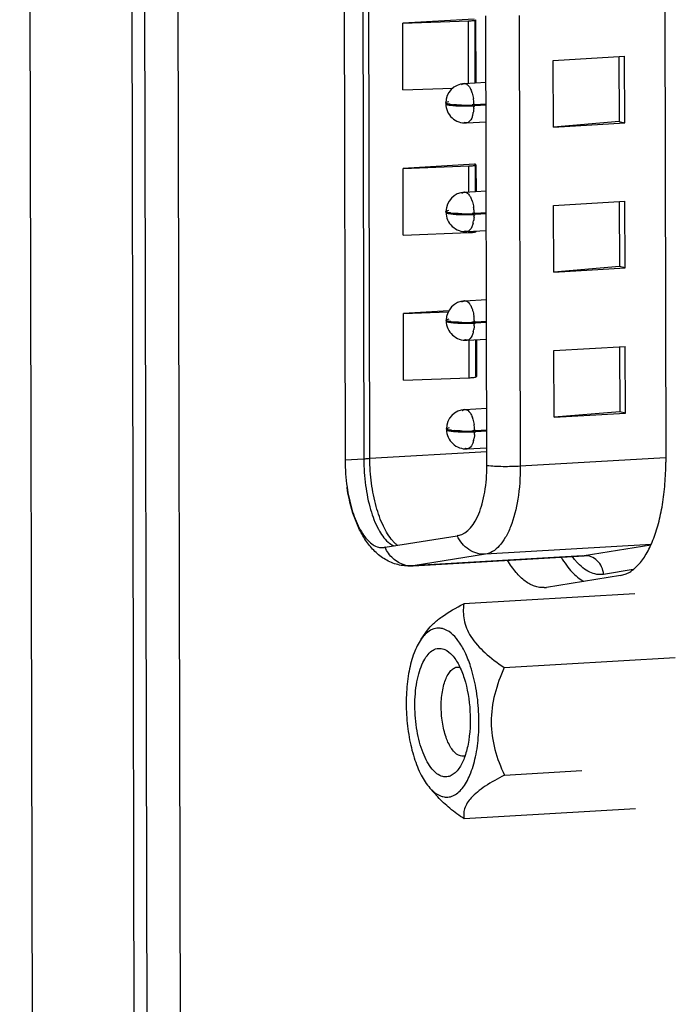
# Model space of a CAD drawing. Header units: millimetres. Extents: x 0 to 2731, y -3524 to -2222.
# Tile 62 of 221: x 1453 to 1470, y -3271 to -3246. Entities that reach past the tile are written whole.
import ezdxf

# ---------------------------------------------------------------- set-up
doc = ezdxf.new("R2010")
doc.units = ezdxf.units.MM
doc.header["$LTSCALE"] = 46.255
doc.layers.add('00_COMPONENTS', color=7, linetype='CONTINUOUS')

msp = doc.modelspace()

# ---------------------------------------------------------------- linework, layer by layer
at = {"layer": '00_COMPONENTS', "color": 7}
for p, q in [((1453.362, -3302.769), (1452.969, -3125.035)), ((1455.942, -3303.406), (1455.549, -3125.672)), ((1455.863, -3125.667), (1456.256, -3303.401)), ((1456.711, -3126.157), (1457.103, -3303.494)), ((1461.18, -3243.99), (1461.209, -3256.898)), ((1461.655, -3243.962), (1461.683, -3256.87)), ((1464.802, -3257.022), (1464.777, -3245.641)), ((1469.305, -3245.54), (1469.33, -3256.946)), ((1464.476, -3245.726), (1462.67, -3245.832)), ((1462.67, -3245.832), (1464.335, -3245.771)), ((1462.674, -3247.52), (1462.67, -3245.832)), ((1464.515, -3245.743), (1464.519, -3247.341)), ((1466.48, -3246.773), (1468.286, -3246.667)), ((1466.484, -3248.461), (1466.48, -3246.773)), ((1468.144, -3246.676), (1468.148, -3248.32)), ((1468.29, -3248.355), (1468.286, -3246.667)), ((1464.226, -3247.359), (1464.781, -3247.326)), ((1462.674, -3247.52), (1463.936, -3247.474)), ((1464.445, -3247.902), (1464.424, -3247.897)), ((1464.456, -3247.876), (1464.477, -3247.882)), ((1464.467, -3247.892), (1464.496, -3247.899)), ((1464.782, -3247.883), (1464.496, -3247.899)), ((1464.496, -3247.919), (1464.782, -3247.902)), ((1464.406, -3247.913), (1464.402, -3247.912)), ((1464.445, -3247.922), (1464.44, -3247.921)), ((1464.496, -3247.919), (1464.448, -3247.907)), ((1464.456, -3247.938), (1464.463, -3247.94)), ((1464.285, -3248.357), (1464.783, -3248.328)), ((1468.148, -3248.32), (1466.484, -3248.461)), ((1466.484, -3248.461), (1468.29, -3248.355)), ((1468.148, -3248.32), (1468.29, -3248.355)), ((1464.484, -3249.4), (1462.678, -3249.506)), ((1464.499, -3249.404), (1464.484, -3249.4)), ((1462.678, -3249.506), (1464.343, -3249.445)), ((1462.682, -3251.194), (1462.678, -3249.506)), ((1464.523, -3249.416), (1464.525, -3250.092)), ((1464.232, -3250.109), (1464.787, -3250.076)), ((1466.489, -3250.447), (1468.294, -3250.341)), ((1468.152, -3250.349), (1468.156, -3251.994)), ((1468.298, -3252.029), (1468.294, -3250.341)), ((1464.451, -3250.653), (1464.43, -3250.648)), ((1464.462, -3250.627), (1464.484, -3250.632)), ((1464.473, -3250.643), (1464.502, -3250.65)), ((1464.788, -3250.633), (1464.502, -3250.65)), ((1466.492, -3252.135), (1466.489, -3250.447)), ((1464.413, -3250.663), (1464.408, -3250.662)), ((1464.451, -3250.673), (1464.446, -3250.671)), ((1464.502, -3250.67), (1464.454, -3250.658)), ((1464.462, -3250.689), (1464.469, -3250.69)), ((1464.502, -3250.67), (1464.788, -3250.653)), ((1462.682, -3251.194), (1464.346, -3251.133)), ((1464.291, -3251.107), (1464.789, -3251.078)), ((1464.527, -3251.093), (1464.527, -3251.104)), ((1468.156, -3251.994), (1466.492, -3252.135)), ((1466.492, -3252.135), (1468.298, -3252.029)), ((1468.298, -3252.029), (1468.156, -3251.994)), ((1464.238, -3252.859), (1464.793, -3252.827)), ((1463.833, -3253.112), (1462.686, -3253.18)), ((1462.686, -3253.18), (1463.819, -3253.138)), ((1462.69, -3254.868), (1462.686, -3253.18)), ((1464.468, -3253.377), (1464.49, -3253.382)), ((1464.794, -3253.383), (1464.508, -3253.4)), ((1464.419, -3253.414), (1464.414, -3253.412)), ((1464.457, -3253.403), (1464.436, -3253.398)), ((1464.457, -3253.423), (1464.452, -3253.422)), ((1464.508, -3253.42), (1464.461, -3253.408)), ((1464.468, -3253.439), (1464.475, -3253.441)), ((1464.48, -3253.393), (1464.508, -3253.4)), ((1464.508, -3253.42), (1464.794, -3253.403)), ((1464.297, -3253.858), (1464.795, -3253.828)), ((1464.533, -3253.844), (1464.535, -3254.778)), ((1466.497, -3254.121), (1468.302, -3254.015)), ((1466.5, -3255.809), (1466.497, -3254.121)), ((1468.16, -3254.023), (1468.164, -3255.668)), ((1468.306, -3255.703), (1468.302, -3254.015)), ((1462.69, -3254.868), (1464.354, -3254.807)), ((1464.245, -3255.61), (1464.799, -3255.577)), ((1468.164, -3255.668), (1466.5, -3255.809)), ((1466.5, -3255.809), (1468.306, -3255.703)), ((1468.306, -3255.703), (1468.164, -3255.668)), ((1464.474, -3256.128), (1464.496, -3256.133)), ((1464.425, -3256.164), (1464.42, -3256.163)), ((1464.463, -3256.154), (1464.442, -3256.148)), ((1464.463, -3256.173), (1464.458, -3256.172)), ((1464.514, -3256.17), (1464.467, -3256.159)), ((1464.474, -3256.189), (1464.481, -3256.191)), ((1464.486, -3256.144), (1464.514, -3256.151)), ((1464.8, -3256.134), (1464.514, -3256.151)), ((1464.514, -3256.17), (1464.8, -3256.154)), ((1464.303, -3256.608), (1464.801, -3256.579)), ((1464.802, -3257.04), (1464.802, -3257.022)), ((1462.22, -3259.101), (1464.051, -3258.808)), ((1467.22, -3259.319), (1462.886, -3259.573)), ((1468.182, -3259.814), (1466.308, -3260.114)), ((1468.547, -3260.277), (1464.213, -3260.531)), ((1463.136, -3261.426), (1463.295, -3261.201)), ((1465.238, -3262.145), (1469.571, -3261.89)), ((1465.244, -3264.868), (1467.206, -3264.753)), ((1463.358, -3265.197), (1463.557, -3265.419)), ((1468.559, -3265.723), (1464.225, -3265.977))]:
    msp.add_line(p, q, dxfattribs=at)
at = {"layer": '00_COMPONENTS', "color": 4}
for p, q in [((1461.837, -3256.854), (1461.808, -3243.946)), ((1465.62, -3245.633), (1465.645, -3257.05)), ((1464.338, -3247.352), (1464.335, -3245.771)), ((1464.491, -3245.743), (1464.494, -3247.343)), ((1464.344, -3250.102), (1464.343, -3249.445)), ((1464.499, -3249.416), (1464.501, -3250.093)), ((1464.346, -3251.133), (1464.346, -3251.107)), ((1464.354, -3254.807), (1464.352, -3253.858)), ((1464.509, -3253.845), (1464.511, -3254.765)), ((1461.683, -3256.87), (1461.209, -3256.898)), ((1464.802, -3256.68), (1461.837, -3256.854)), ((1469.324, -3256.834), (1465.645, -3257.05)), ((1468.959, -3259.028), (1464.762, -3259.275)), ((1468.953, -3259.043), (1467.265, -3259.314)), ((1464.762, -3259.275), (1462.932, -3259.568)), ((1462.932, -3259.568), (1467.265, -3259.314)), ((1467.222, -3259.318), (1467.22, -3259.319)), ((1468.506, -3259.665), (1467.755, -3259.785))]:
    msp.add_line(p, q, dxfattribs=at)
at = {"layer": '00_COMPONENTS', "color": 7}
for centre, radius, start, end in [((1464.256, -3247.858), 0.5, 93.3608, 178.9723), ((1464.256, -3247.858), 0.5, 181.2789, 273.3609), ((1463.751, -3248.108), 0.22, 76.1029, 76.4198), ((1464.076, -3246.402), 1.499, 262.5652, 264.0575), ((1464.126, -3245.927), 1.976, 264.0383, 265.1268), ((1464.245, -3243.867), 4.04, 268.747, 269.2256), ((1464.247, -3243.765), 4.142, 270.5319, 271.1225), ((1464.252, -3243.99), 3.917, 271.1163, 272.1169), ((1464.265, -3244.358), 3.548, 272.1174, 272.8947), ((1464.191, -3245.139), 2.787, 265.635, 267.1839), ((1464.232, -3244.353), 3.574, 267.1487, 268.759), ((1464.244, -3243.893), 4.034, 268.7229, 269.2064), ((1464.246, -3243.75), 4.177, 269.2073, 270.2463), ((1464.246, -3243.722), 4.185, 269.2266, 270.5356), ((1464.248, -3243.883), 4.044, 270.2336, 272.4453), ((1464.27, -3244.471), 3.456, 272.4959, 272.8999), ((1464.469, -3247.916), 0.0245, 256.1971, 273.1049), ((1464.262, -3250.608), 0.5, 93.3608, 178.9723), ((1464.262, -3250.608), 0.5, 181.2789, 273.3609), ((1463.757, -3250.858), 0.22, 76.1029, 76.4198), ((1464.082, -3249.152), 1.499, 262.5652, 264.0575), ((1464.132, -3248.677), 1.976, 264.0383, 265.1268), ((1464.197, -3247.889), 2.787, 265.635, 267.1839), ((1464.238, -3247.104), 3.574, 267.1487, 268.759), ((1464.251, -3246.643), 4.034, 268.7229, 269.2064), ((1464.251, -3246.617), 4.04, 268.747, 269.2256), ((1464.252, -3246.5), 4.177, 269.2073, 270.2463), ((1464.252, -3246.473), 4.185, 269.2266, 270.5356), ((1464.254, -3246.633), 4.044, 270.2336, 272.4453), ((1464.253, -3246.516), 4.142, 270.5319, 271.1225), ((1464.258, -3246.74), 3.917, 271.1163, 272.1169), ((1464.272, -3247.109), 3.548, 272.1174, 272.8947), ((1464.276, -3247.221), 3.456, 272.4959, 272.8999), ((1464.475, -3250.666), 0.0245, 256.1971, 273.1049), ((1464.282, -3249.374), 1.76, 272.0802, 272.9654), ((1464.268, -3253.359), 0.5, 93.3608, 178.9723), ((1464.268, -3253.359), 0.5, 181.2789, 273.3609), ((1464.088, -3251.902), 1.499, 262.5652, 264.0575), ((1463.763, -3253.609), 0.22, 76.1029, 76.4198), ((1464.138, -3251.428), 1.976, 264.0383, 265.1268), ((1464.203, -3250.639), 2.787, 265.635, 267.1839), ((1464.244, -3249.854), 3.574, 267.1487, 268.759), ((1464.257, -3249.394), 4.034, 268.7229, 269.2064), ((1464.257, -3249.368), 4.04, 268.747, 269.2256), ((1464.259, -3249.25), 4.177, 269.2073, 270.2463), ((1464.259, -3249.223), 4.185, 269.2266, 270.5356), ((1464.26, -3249.383), 4.044, 270.2336, 272.4453), ((1464.259, -3249.266), 4.142, 270.5319, 271.1225), ((1464.264, -3249.491), 3.917, 271.1163, 272.1169), ((1464.278, -3249.859), 3.548, 272.1174, 272.8947), ((1464.282, -3249.972), 3.456, 272.4959, 272.8999), ((1464.481, -3253.417), 0.0245, 256.1971, 273.1049), ((1464.291, -3253.048), 1.76, 272.0802, 272.9654), ((1464.274, -3256.109), 0.5, 93.3608, 178.9723), ((1464.274, -3256.109), 0.5, 181.2789, 273.3609), ((1463.77, -3256.359), 0.22, 76.1029, 76.4198), ((1464.094, -3254.653), 1.499, 262.5652, 264.0575), ((1464.144, -3254.178), 1.976, 264.0383, 265.1268), ((1464.209, -3253.39), 2.787, 265.635, 267.1839), ((1464.25, -3252.604), 3.574, 267.1487, 268.759), ((1464.263, -3252.144), 4.034, 268.7229, 269.2064), ((1464.263, -3252.118), 4.04, 268.747, 269.2256), ((1464.265, -3252.001), 4.177, 269.2073, 270.2463), ((1464.265, -3251.974), 4.185, 269.2266, 270.5356), ((1464.266, -3252.134), 4.044, 270.2336, 272.4453), ((1464.265, -3252.016), 4.142, 270.5319, 271.1225), ((1464.27, -3252.241), 3.917, 271.1163, 272.1169), ((1464.284, -3252.61), 3.548, 272.1174, 272.8947), ((1464.288, -3252.722), 3.456, 272.4959, 272.8999), ((1464.487, -3256.167), 0.0245, 256.1971, 273.1049), ((1465.95, -3256.889), 4.741, 180.1022, 188.3147), ((1465.735, -3269.317), 10.644, 98.9828, 99.1047), ((1462.143, -3258.758), 0.351, 273.3695, 279.2281), ((1463.803, -3268.976), 10.001, 99.1032, 99.2229), ((1466.214, -3259.527), 0.595, 273.3684, 279.1077)]:
    msp.add_arc(centre, radius, start, end, dxfattribs=at)
at = {"layer": '00_COMPONENTS', "color": 4}
for centre, radius, start, end in [((1464.232, -3247.45), 0.0918, 93.3339, 96.3868), ((1463.738, -3247.807), 0.719, 19.8177, 21.1343), ((1463.316, -3247.913), 1.155, 2.787, 8.7347), ((1463.312, -3247.913), 1.159, 1.6091, 2.8183), ((1463.698, -3247.957), 0.769, 345.6519, 350.138), ((1463.388, -3247.915), 1.082, 355.933, 358.6388), ((1464.238, -3250.201), 0.0918, 93.3339, 96.3868), ((1463.744, -3250.558), 0.719, 19.8177, 21.1343), ((1463.322, -3250.663), 1.155, 2.787, 8.7347), ((1463.318, -3250.664), 1.159, 1.6091, 2.8183), ((1463.704, -3250.707), 0.769, 345.6519, 350.138), ((1463.394, -3250.665), 1.082, 355.933, 358.6388), ((1464.244, -3252.951), 0.0918, 93.3339, 96.3868), ((1463.75, -3253.308), 0.719, 19.8177, 21.1343), ((1463.328, -3253.413), 1.155, 2.7871, 8.7347), ((1463.324, -3253.414), 1.159, 1.6091, 2.8184), ((1463.711, -3253.458), 0.769, 345.6519, 350.138), ((1463.4, -3253.416), 1.082, 355.933, 358.6388), ((1464.25, -3255.702), 0.0918, 93.3339, 96.3868), ((1463.756, -3256.058), 0.719, 19.8177, 21.1343), ((1463.334, -3256.164), 1.155, 2.787, 8.7347), ((1463.33, -3256.165), 1.159, 1.6091, 2.8183), ((1463.717, -3256.208), 0.769, 345.6519, 350.138), ((1463.406, -3256.166), 1.082, 355.933, 358.6388), ((1463.054, -3258.404), 0.832, 226.1621, 231.1125), ((1467.193, -3258.862), 0.458, 273.6481, 279.1076), ((1462.895, -3258.894), 0.676, 254.6424, 266.9948), ((1462.894, -3258.914), 0.656, 267.0229, 273.3435), ((1462.859, -3259.116), 0.458, 273.3686, 279.1076)]:
    msp.add_arc(centre, radius, start, end, dxfattribs=at)
at = {"layer": '00_COMPONENTS', "color": 7}
for points, knots in [([(1464.335, -3245.771), (1464.349, -3245.771), (1464.396, -3245.769), (1464.443, -3245.765), (1464.476, -3245.759)], [0, 0, 0, 0, 0.295502, 1, 1, 1, 1]), ([(1464.476, -3245.759), (1464.486, -3245.757), (1464.498, -3245.754), (1464.515, -3245.747), (1464.515, -3245.743)], [0, 0, 0, 0, 0.698859, 1, 1, 1, 1]), ([(1463.756, -3247.849), (1463.756, -3247.84), (1463.79, -3247.826), (1463.814, -3247.821), (1463.834, -3247.817)], [0, 0, 0, 0, 0.302332, 1, 1, 1, 1]), ([(1463.763, -3247.859), (1463.762, -3247.858), (1463.758, -3247.856), (1463.756, -3247.852), (1463.756, -3247.849)], [0, 0, 0, 0, 0.319462, 1, 1, 1, 1]), ([(1463.763, -3247.859), (1463.762, -3247.86), (1463.758, -3247.862), (1463.756, -3247.866), (1463.756, -3247.869)], [0, 0, 0, 0, 0.318705, 1, 1, 1, 1]), ([(1463.756, -3247.869), (1463.756, -3247.875), (1463.775, -3247.887), (1463.791, -3247.891), (1463.803, -3247.894)], [0, 0, 0, 0, 0.319128, 1, 1, 1, 1]), ([(1463.804, -3247.874), (1463.8, -3247.873), (1463.785, -3247.869), (1463.771, -3247.865), (1463.763, -3247.859)], [0, 0, 0, 0, 0.320723, 1, 1, 1, 1]), ([(1463.882, -3247.888), (1463.875, -3247.887), (1463.848, -3247.883), (1463.822, -3247.879), (1463.804, -3247.874)], [0, 0, 0, 0, 0.2877, 1, 1, 1, 1]), ([(1463.804, -3247.894), (1463.809, -3247.895), (1463.834, -3247.901), (1463.858, -3247.905), (1463.878, -3247.907)], [0, 0, 0, 0, 0.212627, 1, 1, 1, 1]), ([(1464.156, -3247.906), (1464.139, -3247.906), (1464.073, -3247.904), (1464.007, -3247.9), (1463.958, -3247.896)], [0, 0, 0, 0, 0.266542, 1, 1, 1, 1]), ([(1463.878, -3247.907), (1463.885, -3247.908), (1463.919, -3247.913), (1463.953, -3247.916), (1463.979, -3247.918)], [0, 0, 0, 0, 0.227604, 1, 1, 1, 1]), ([(1464.343, -3249.445), (1464.357, -3249.445), (1464.404, -3249.442), (1464.451, -3249.439), (1464.484, -3249.432)], [0, 0, 0, 0, 0.295502, 1, 1, 1, 1]), ([(1464.484, -3249.432), (1464.494, -3249.431), (1464.506, -3249.428), (1464.523, -3249.421), (1464.523, -3249.416)], [0, 0, 0, 0, 0.698859, 1, 1, 1, 1]), ([(1464.523, -3249.416), (1464.523, -3249.413), (1464.513, -3249.407), (1464.505, -3249.405), (1464.499, -3249.404)], [0, 0, 0, 0, 0.319787, 1, 1, 1, 1]), ([(1463.762, -3250.599), (1463.762, -3250.59), (1463.797, -3250.576), (1463.82, -3250.571), (1463.84, -3250.567)], [0, 0, 0, 0, 0.302332, 1, 1, 1, 1]), ([(1463.769, -3250.609), (1463.768, -3250.608), (1463.764, -3250.606), (1463.762, -3250.602), (1463.762, -3250.599)], [0, 0, 0, 0, 0.319462, 1, 1, 1, 1]), ([(1463.769, -3250.609), (1463.768, -3250.61), (1463.764, -3250.612), (1463.762, -3250.616), (1463.762, -3250.619)], [0, 0, 0, 0, 0.318705, 1, 1, 1, 1]), ([(1463.762, -3250.619), (1463.762, -3250.625), (1463.781, -3250.637), (1463.797, -3250.641), (1463.809, -3250.644)], [0, 0, 0, 0, 0.319128, 1, 1, 1, 1]), ([(1463.81, -3250.625), (1463.806, -3250.624), (1463.792, -3250.62), (1463.777, -3250.615), (1463.769, -3250.609)], [0, 0, 0, 0, 0.320723, 1, 1, 1, 1]), ([(1463.888, -3250.638), (1463.881, -3250.637), (1463.855, -3250.634), (1463.829, -3250.629), (1463.81, -3250.625)], [0, 0, 0, 0, 0.2877, 1, 1, 1, 1]), ([(1463.81, -3250.645), (1463.815, -3250.646), (1463.84, -3250.651), (1463.864, -3250.655), (1463.884, -3250.658)], [0, 0, 0, 0, 0.212627, 1, 1, 1, 1]), ([(1464.162, -3250.657), (1464.145, -3250.656), (1464.079, -3250.654), (1464.013, -3250.651), (1463.964, -3250.647)], [0, 0, 0, 0, 0.266542, 1, 1, 1, 1]), ([(1463.884, -3250.658), (1463.891, -3250.659), (1463.925, -3250.663), (1463.959, -3250.666), (1463.985, -3250.668)], [0, 0, 0, 0, 0.227604, 1, 1, 1, 1]), ([(1464.374, -3251.132), (1464.382, -3251.132), (1464.413, -3251.13), (1464.444, -3251.127), (1464.466, -3251.124)], [0, 0, 0, 0, 0.279027, 1, 1, 1, 1]), ([(1464.466, -3251.124), (1464.481, -3251.122), (1464.501, -3251.118), (1464.521, -3251.112), (1464.527, -3251.107), (1464.527, -3251.104)], [0, 0, 0, 0, 0.70359, 0.899483, 1, 1, 1, 1]), ([(1463.768, -3253.35), (1463.768, -3253.341), (1463.803, -3253.326), (1463.827, -3253.321), (1463.847, -3253.318)], [0, 0, 0, 0, 0.302083, 1, 1, 1, 1]), ([(1463.775, -3253.36), (1463.774, -3253.359), (1463.771, -3253.356), (1463.768, -3253.352), (1463.768, -3253.35)], [0, 0, 0, 0, 0.319465, 1, 1, 1, 1]), ([(1463.775, -3253.36), (1463.774, -3253.36), (1463.771, -3253.363), (1463.768, -3253.367), (1463.768, -3253.37)], [0, 0, 0, 0, 0.318702, 1, 1, 1, 1]), ([(1463.768, -3253.37), (1463.768, -3253.376), (1463.787, -3253.388), (1463.803, -3253.392), (1463.815, -3253.395)], [0, 0, 0, 0, 0.319128, 1, 1, 1, 1]), ([(1463.816, -3253.375), (1463.812, -3253.374), (1463.798, -3253.37), (1463.783, -3253.365), (1463.775, -3253.36)], [0, 0, 0, 0, 0.320722, 1, 1, 1, 1]), ([(1463.894, -3253.389), (1463.887, -3253.388), (1463.861, -3253.384), (1463.835, -3253.38), (1463.816, -3253.375)], [0, 0, 0, 0, 0.2877, 1, 1, 1, 1]), ([(1463.816, -3253.395), (1463.821, -3253.396), (1463.846, -3253.402), (1463.87, -3253.405), (1463.89, -3253.408)], [0, 0, 0, 0, 0.212627, 1, 1, 1, 1]), ([(1463.89, -3253.408), (1463.897, -3253.409), (1463.931, -3253.413), (1463.965, -3253.416), (1463.991, -3253.418)], [0, 0, 0, 0, 0.227604, 1, 1, 1, 1]), ([(1464.168, -3253.407), (1464.151, -3253.407), (1464.085, -3253.405), (1464.019, -3253.401), (1463.97, -3253.397)], [0, 0, 0, 0, 0.266542, 1, 1, 1, 1]), ([(1464.382, -3254.806), (1464.403, -3254.805), (1464.439, -3254.802), (1464.489, -3254.796), (1464.516, -3254.79), (1464.535, -3254.783), (1464.535, -3254.778)], [0, 0, 0, 0, 0.397433, 0.709873, 0.913205, 1, 1, 1, 1]), ([(1464.535, -3254.778), (1464.535, -3254.775), (1464.525, -3254.769), (1464.517, -3254.767), (1464.511, -3254.765)], [0, 0, 0, 0, 0.319787, 1, 1, 1, 1]), ([(1463.774, -3256.1), (1463.774, -3256.091), (1463.809, -3256.077), (1463.832, -3256.072), (1463.852, -3256.068)], [0, 0, 0, 0, 0.302332, 1, 1, 1, 1]), ([(1463.781, -3256.11), (1463.78, -3256.109), (1463.777, -3256.107), (1463.774, -3256.103), (1463.774, -3256.1)], [0, 0, 0, 0, 0.319462, 1, 1, 1, 1]), ([(1463.781, -3256.11), (1463.78, -3256.111), (1463.777, -3256.113), (1463.774, -3256.117), (1463.774, -3256.12)], [0, 0, 0, 0, 0.318705, 1, 1, 1, 1]), ([(1463.774, -3256.12), (1463.774, -3256.126), (1463.793, -3256.138), (1463.809, -3256.142), (1463.821, -3256.145)], [0, 0, 0, 0, 0.319128, 1, 1, 1, 1]), ([(1463.822, -3256.126), (1463.818, -3256.124), (1463.804, -3256.12), (1463.789, -3256.116), (1463.781, -3256.11)], [0, 0, 0, 0, 0.320723, 1, 1, 1, 1]), ([(1463.9, -3256.139), (1463.893, -3256.138), (1463.867, -3256.135), (1463.841, -3256.13), (1463.822, -3256.126)], [0, 0, 0, 0, 0.2877, 1, 1, 1, 1]), ([(1463.822, -3256.145), (1463.828, -3256.147), (1463.852, -3256.152), (1463.876, -3256.156), (1463.896, -3256.159)], [0, 0, 0, 0, 0.212627, 1, 1, 1, 1]), ([(1463.896, -3256.159), (1463.904, -3256.16), (1463.937, -3256.164), (1463.971, -3256.167), (1463.997, -3256.169)], [0, 0, 0, 0, 0.227604, 1, 1, 1, 1]), ([(1464.174, -3256.157), (1464.157, -3256.157), (1464.091, -3256.155), (1464.025, -3256.151), (1463.977, -3256.147)], [0, 0, 0, 0, 0.266542, 1, 1, 1, 1]), ([(1461.683, -3256.87), (1461.684, -3257.092), (1461.712, -3257.523), (1461.832, -3258.122), (1462.014, -3258.613), (1462.195, -3258.88), (1462.298, -3258.968)], [0, 0, 0, 0, 0.29795, 0.578792, 0.817935, 1, 1, 1, 1]), ([(1464.073, -3258.804), (1464.321, -3258.765), (1464.552, -3258.401), (1464.687, -3257.99), (1464.777, -3257.583), (1464.801, -3257.261), (1464.802, -3257.04)], [0, 0, 0, 0, 0.378335, 0.515866, 0.667468, 1, 1, 1, 1]), ([(1468.182, -3259.814), (1468.222, -3259.807), (1468.303, -3259.785), (1468.42, -3259.729), (1468.532, -3259.648), (1468.682, -3259.504), (1468.851, -3259.264), (1469.019, -3258.91), (1469.155, -3258.488), (1469.254, -3258.01), (1469.316, -3257.49), (1469.33, -3257.13), (1469.33, -3256.946)], [0, 0, 0, 0, 0.037333, 0.076426, 0.118242, 0.163492, 0.265849, 0.385213, 0.520873, 0.670701, 0.831636, 1, 1, 1, 1]), ([(1462.886, -3259.573), (1462.771, -3259.58), (1462.54, -3259.557), (1462.223, -3259.423), (1461.956, -3259.214), (1461.741, -3258.954), (1461.568, -3258.654), (1461.381, -3258.199), (1461.296, -3257.829), (1461.259, -3257.575)], [0, 0, 0, 0, 0.122392, 0.242673, 0.360714, 0.478657, 0.599852, 0.72712, 1, 1, 1, 1]), ([(1461.259, -3257.575), (1461.287, -3257.766), (1461.362, -3258.121), (1461.515, -3258.529), (1461.67, -3258.79), (1461.816, -3258.972), (1461.957, -3259.073), (1462.053, -3259.097)], [0, 0, 0, 0, 0.324171, 0.606754, 0.727218, 0.832358, 1, 1, 1, 1]), ([(1462.298, -3258.968), (1462.311, -3258.979), (1462.36, -3259.018), (1462.415, -3259.049), (1462.458, -3259.064)], [0, 0, 0, 0, 0.269211, 1, 1, 1, 1]), ([(1466.678, -3259.351), (1466.72, -3259.421), (1466.806, -3259.552), (1466.986, -3259.771), (1467.145, -3259.903), (1467.258, -3259.962)], [0, 0, 0, 0, 0.289261, 0.551829, 1, 1, 1, 1]), ([(1466.249, -3260.12), (1466.209, -3260.123), (1466.127, -3260.119), (1466.005, -3260.089), (1465.884, -3260.035), (1465.718, -3259.927), (1465.519, -3259.729), (1465.388, -3259.537), (1465.324, -3259.43)], [0, 0, 0, 0, 0.099271, 0.201756, 0.310297, 0.427135, 0.691002, 1, 1, 1, 1]), ([(1463.295, -3261.201), (1463.339, -3261.139), (1463.453, -3261.016), (1463.754, -3260.782), (1464.022, -3260.631), (1464.213, -3260.531)], [0, 0, 0, 0, 0.197308, 0.435061, 1, 1, 1, 1]), ([(1464.213, -3260.531), (1464.196, -3260.665), (1464.198, -3260.878), (1464.28, -3261.155), (1464.436, -3261.452), (1464.758, -3261.798), (1465.068, -3262.029), (1465.238, -3262.145)], [0, 0, 0, 0, 0.200411, 0.308621, 0.426363, 0.695383, 1, 1, 1, 1]), ([(1463.455, -3261.165), (1463.425, -3261.175), (1463.298, -3261.231), (1463.198, -3261.338), (1463.136, -3261.426)], [0, 0, 0, 0, 0.222074, 1, 1, 1, 1]), ([(1463.673, -3261.159), (1463.655, -3261.154), (1463.583, -3261.141), (1463.507, -3261.149), (1463.455, -3261.165)], [0, 0, 0, 0, 0.253973, 1, 1, 1, 1]), ([(1464.388, -3262.115), (1464.347, -3261.991), (1464.257, -3261.762), (1464.056, -3261.411), (1463.834, -3261.199), (1463.673, -3261.159)], [0, 0, 0, 0, 0.319808, 0.594811, 1, 1, 1, 1]), ([(1463.136, -3261.426), (1463.061, -3261.533), (1462.934, -3261.797), (1462.814, -3262.251), (1462.753, -3262.778), (1462.754, -3263.34), (1462.819, -3263.899), (1462.941, -3264.415), (1463.113, -3264.852), (1463.27, -3265.1), (1463.358, -3265.197)], [0, 0, 0, 0, 0.099133, 0.219328, 0.355433, 0.500006, 0.644579, 0.780682, 0.900877, 1, 1, 1, 1]), ([(1463.681, -3264.904), (1463.575, -3264.878), (1463.425, -3264.75), (1463.281, -3264.529), (1463.134, -3264.208), (1463.012, -3263.731), (1462.96, -3263.122), (1462.998, -3262.615), (1463.084, -3262.251), (1463.169, -3262.027), (1463.272, -3261.849), (1463.393, -3261.722), (1463.532, -3261.654), (1463.63, -3261.657), (1463.674, -3261.668)], [0, 0, 0, 0, 0.086715, 0.143907, 0.210208, 0.364054, 0.531578, 0.69211, 0.763748, 0.82705, 0.881012, 0.92588, 0.963935, 1, 1, 1, 1]), ([(1463.674, -3261.668), (1463.696, -3261.673), (1463.79, -3261.707), (1463.869, -3261.774), (1463.921, -3261.832)], [0, 0, 0, 0, 0.22261, 1, 1, 1, 1]), ([(1463.921, -3261.832), (1463.988, -3261.906), (1464.107, -3262.094), (1464.29, -3262.562), (1464.401, -3263.244), (1464.371, -3263.933), (1464.243, -3264.419), (1464.147, -3264.62), (1464.09, -3264.701)], [0, 0, 0, 0, 0.099231, 0.219552, 0.499996, 0.780441, 0.900764, 1, 1, 1, 1]), ([(1464.512, -3264.404), (1464.551, -3264.223), (1464.601, -3263.839), (1464.603, -3263.254), (1464.537, -3262.67), (1464.446, -3262.293), (1464.388, -3262.115)], [0, 0, 0, 0, 0.240834, 0.498786, 0.757365, 1, 1, 1, 1]), ([(1464.131, -3264.382), (1464.061, -3264.364), (1463.962, -3264.282), (1463.864, -3264.139), (1463.764, -3263.932), (1463.678, -3263.62), (1463.641, -3263.284), (1463.643, -3263.006), (1463.662, -3262.807), (1463.696, -3262.623), (1463.746, -3262.461), (1463.808, -3262.326), (1463.882, -3262.222), (1463.967, -3262.153), (1464.032, -3262.133), (1464.063, -3262.131)], [0, 0, 0, 0, 0.084509, 0.139667, 0.203498, 0.352079, 0.515858, 0.597754, 0.67648, 0.749883, 0.816141, 0.873978, 0.922952, 0.963962, 1, 1, 1, 1]), ([(1465.238, -3262.145), (1465.142, -3262.363), (1464.976, -3262.811), (1464.875, -3263.522), (1464.977, -3264.225), (1465.146, -3264.66), (1465.244, -3264.868)], [0, 0, 0, 0, 0.25341, 0.506346, 0.75559, 1, 1, 1, 1]), ([(1463.682, -3265.413), (1463.724, -3265.424), (1463.813, -3265.432), (1463.945, -3265.398), (1464.069, -3265.32), (1464.231, -3265.153), (1464.397, -3264.844), (1464.478, -3264.562), (1464.512, -3264.404)], [0, 0, 0, 0, 0.090176, 0.180982, 0.27962, 0.391448, 0.663361, 1, 1, 1, 1]), ([(1464.09, -3264.701), (1464.062, -3264.74), (1464.005, -3264.808), (1463.903, -3264.883), (1463.791, -3264.919), (1463.716, -3264.913), (1463.681, -3264.904)], [0, 0, 0, 0, 0.293234, 0.546947, 0.775433, 1, 1, 1, 1]), ([(1465.244, -3264.868), (1465.078, -3264.955), (1464.842, -3265.087), (1464.565, -3265.286), (1464.371, -3265.462), (1464.238, -3265.655), (1464.208, -3265.851), (1464.217, -3265.937), (1464.225, -3265.977)], [0, 0, 0, 0, 0.349695, 0.502954, 0.636158, 0.840099, 0.922413, 1, 1, 1, 1]), ([(1463.358, -3265.197), (1463.377, -3265.219), (1463.45, -3265.294), (1463.538, -3265.358), (1463.608, -3265.388)], [0, 0, 0, 0, 0.275971, 1, 1, 1, 1]), ([(1464.225, -3265.977), (1464.101, -3265.892), (1463.866, -3265.721), (1463.651, -3265.523), (1463.557, -3265.419)], [0, 0, 0, 0, 0.518327, 1, 1, 1, 1])]:
    msp.add_open_spline(points, degree=3, knots=knots, dxfattribs=at)
at = {"layer": '00_COMPONENTS', "color": 4}
for points, knots in [([(1464.159, -3247.39), (1464.163, -3247.386), (1464.182, -3247.371), (1464.204, -3247.361), (1464.221, -3247.359)], [0, 0, 0, 0, 0.272996, 1, 1, 1, 1]), ([(1464.288, -3247.376), (1464.293, -3247.379), (1464.316, -3247.395), (1464.335, -3247.416), (1464.348, -3247.433)], [0, 0, 0, 0, 0.225323, 1, 1, 1, 1]), ([(1464.348, -3247.433), (1464.353, -3247.441), (1464.378, -3247.477), (1464.396, -3247.517), (1464.408, -3247.548)], [0, 0, 0, 0, 0.226362, 1, 1, 1, 1]), ([(1464.414, -3247.563), (1464.419, -3247.577), (1464.438, -3247.633), (1464.45, -3247.692), (1464.457, -3247.737)], [0, 0, 0, 0, 0.236699, 1, 1, 1, 1]), ([(1464.443, -3248.148), (1464.436, -3248.177), (1464.411, -3248.259), (1464.345, -3248.353), (1464.285, -3248.357)], [0, 0, 0, 0, 0.33516, 1, 1, 1, 1]), ([(1464.468, -3247.992), (1464.466, -3248.016), (1464.463, -3248.049), (1464.457, -3248.081), (1464.456, -3248.089)], [0, 0, 0, 0, 0.756737, 1, 1, 1, 1]), ([(1464.165, -3250.14), (1464.169, -3250.136), (1464.188, -3250.121), (1464.21, -3250.111), (1464.227, -3250.109)], [0, 0, 0, 0, 0.272996, 1, 1, 1, 1]), ([(1464.294, -3250.126), (1464.299, -3250.129), (1464.322, -3250.145), (1464.341, -3250.166), (1464.354, -3250.183)], [0, 0, 0, 0, 0.225323, 1, 1, 1, 1]), ([(1464.354, -3250.183), (1464.359, -3250.191), (1464.384, -3250.227), (1464.402, -3250.267), (1464.414, -3250.298)], [0, 0, 0, 0, 0.226362, 1, 1, 1, 1]), ([(1464.42, -3250.314), (1464.425, -3250.327), (1464.444, -3250.384), (1464.456, -3250.443), (1464.463, -3250.488)], [0, 0, 0, 0, 0.236699, 1, 1, 1, 1]), ([(1464.474, -3250.742), (1464.472, -3250.767), (1464.469, -3250.799), (1464.464, -3250.831), (1464.462, -3250.839)], [0, 0, 0, 0, 0.756737, 1, 1, 1, 1]), ([(1464.45, -3250.898), (1464.442, -3250.927), (1464.417, -3251.009), (1464.351, -3251.104), (1464.291, -3251.107)], [0, 0, 0, 0, 0.33516, 1, 1, 1, 1]), ([(1464.171, -3252.891), (1464.175, -3252.886), (1464.194, -3252.872), (1464.217, -3252.862), (1464.234, -3252.86)], [0, 0, 0, 0, 0.272996, 1, 1, 1, 1]), ([(1464.3, -3252.876), (1464.306, -3252.88), (1464.328, -3252.896), (1464.347, -3252.917), (1464.36, -3252.934)], [0, 0, 0, 0, 0.225323, 1, 1, 1, 1]), ([(1464.36, -3252.934), (1464.366, -3252.942), (1464.39, -3252.978), (1464.408, -3253.017), (1464.42, -3253.049)], [0, 0, 0, 0, 0.226362, 1, 1, 1, 1]), ([(1464.426, -3253.064), (1464.431, -3253.077), (1464.45, -3253.134), (1464.462, -3253.193), (1464.469, -3253.238)], [0, 0, 0, 0, 0.236699, 1, 1, 1, 1]), ([(1464.48, -3253.492), (1464.478, -3253.517), (1464.475, -3253.549), (1464.47, -3253.582), (1464.468, -3253.59)], [0, 0, 0, 0, 0.756737, 1, 1, 1, 1]), ([(1464.456, -3253.648), (1464.448, -3253.678), (1464.423, -3253.76), (1464.357, -3253.854), (1464.297, -3253.858)], [0, 0, 0, 0, 0.33516, 1, 1, 1, 1]), ([(1464.177, -3255.641), (1464.182, -3255.637), (1464.2, -3255.622), (1464.223, -3255.612), (1464.24, -3255.61)], [0, 0, 0, 0, 0.272996, 1, 1, 1, 1]), ([(1464.306, -3255.627), (1464.312, -3255.63), (1464.334, -3255.646), (1464.353, -3255.667), (1464.366, -3255.684)], [0, 0, 0, 0, 0.225323, 1, 1, 1, 1]), ([(1464.366, -3255.684), (1464.372, -3255.692), (1464.396, -3255.728), (1464.414, -3255.768), (1464.427, -3255.799)], [0, 0, 0, 0, 0.226362, 1, 1, 1, 1]), ([(1464.432, -3255.815), (1464.437, -3255.828), (1464.456, -3255.885), (1464.468, -3255.943), (1464.475, -3255.989)], [0, 0, 0, 0, 0.236699, 1, 1, 1, 1]), ([(1464.486, -3256.243), (1464.484, -3256.267), (1464.481, -3256.3), (1464.476, -3256.332), (1464.474, -3256.34)], [0, 0, 0, 0, 0.756737, 1, 1, 1, 1]), ([(1464.462, -3256.399), (1464.454, -3256.428), (1464.429, -3256.51), (1464.363, -3256.605), (1464.303, -3256.608)], [0, 0, 0, 0, 0.33516, 1, 1, 1, 1]), ([(1461.837, -3256.854), (1461.822, -3256.855), (1461.771, -3256.859), (1461.719, -3256.864), (1461.683, -3256.87)], [0, 0, 0, 0, 0.286923, 1, 1, 1, 1]), ([(1462.414, -3258.937), (1462.319, -3258.827), (1462.152, -3258.545), (1461.977, -3258.05), (1461.864, -3257.472), (1461.837, -3257.063), (1461.837, -3256.854)], [0, 0, 0, 0, 0.198641, 0.441602, 0.715013, 1, 1, 1, 1]), ([(1465.645, -3257.05), (1465.646, -3257.328), (1465.61, -3257.849), (1465.463, -3258.458), (1465.28, -3258.848), (1465.129, -3259.063), (1464.958, -3259.213), (1464.826, -3259.265), (1464.762, -3259.275)], [0, 0, 0, 0, 0.329351, 0.614964, 0.734566, 0.837064, 0.923973, 1, 1, 1, 1]), ([(1465.645, -3257.05), (1465.5, -3257.058), (1465.283, -3257.061), (1465.002, -3257.057), (1464.866, -3257.042), (1464.802, -3257.036)], [0, 0, 0, 0, 0.516038, 0.77174, 1, 1, 1, 1]), ([(1464.762, -3259.275), (1464.69, -3259.279), (1464.541, -3259.263), (1464.266, -3259.137), (1464.112, -3258.947), (1464.051, -3258.808)], [0, 0, 0, 0, 0.241743, 0.488997, 1, 1, 1, 1]), ([(1462.716, -3259.545), (1462.609, -3259.516), (1462.402, -3259.4), (1462.267, -3259.207), (1462.22, -3259.101)], [0, 0, 0, 0, 0.489131, 1, 1, 1, 1]), ([(1467.063, -3259.457), (1467.055, -3259.448), (1467.021, -3259.408), (1466.989, -3259.367), (1466.966, -3259.335)], [0, 0, 0, 0, 0.243081, 1, 1, 1, 1]), ([(1467.755, -3259.785), (1467.75, -3259.721), (1467.717, -3259.593), (1467.606, -3259.434), (1467.448, -3259.33), (1467.325, -3259.31), (1467.265, -3259.314)], [0, 0, 0, 0, 0.260707, 0.516087, 0.762084, 1, 1, 1, 1]), ([(1467.755, -3259.785), (1467.698, -3259.794), (1467.576, -3259.794), (1467.395, -3259.734), (1467.219, -3259.619), (1467.115, -3259.516), (1467.063, -3259.457)], [0, 0, 0, 0, 0.218797, 0.449782, 0.707171, 1, 1, 1, 1])]:
    msp.add_open_spline(points, degree=3, knots=knots, dxfattribs=at)
for points in [[(1464.226, -3247.359), (1464.24, -3247.358), (1464.254, -3247.36), (1464.267, -3247.365)], [(1464.267, -3247.365), (1464.275, -3247.368), (1464.281, -3247.372), (1464.288, -3247.376)], [(1464.244, -3248.35), (1464.237, -3248.347), (1464.23, -3248.344), (1464.223, -3248.34)], [(1464.285, -3248.357), (1464.271, -3248.358), (1464.257, -3248.355), (1464.244, -3248.35)], [(1464.232, -3250.109), (1464.246, -3250.108), (1464.261, -3250.111), (1464.273, -3250.116)], [(1464.273, -3250.116), (1464.281, -3250.119), (1464.288, -3250.122), (1464.294, -3250.126)], [(1464.25, -3251.1), (1464.243, -3251.098), (1464.236, -3251.094), (1464.229, -3251.09)], [(1464.291, -3251.107), (1464.277, -3251.108), (1464.263, -3251.105), (1464.25, -3251.1)], [(1464.238, -3252.859), (1464.252, -3252.859), (1464.267, -3252.861), (1464.28, -3252.866)], [(1464.28, -3252.866), (1464.287, -3252.869), (1464.294, -3252.872), (1464.3, -3252.876)], [(1464.256, -3253.851), (1464.249, -3253.848), (1464.242, -3253.845), (1464.235, -3253.841)], [(1464.297, -3253.858), (1464.283, -3253.858), (1464.269, -3253.856), (1464.256, -3253.851)], [(1464.245, -3255.61), (1464.258, -3255.609), (1464.273, -3255.612), (1464.286, -3255.617)], [(1464.286, -3255.617), (1464.293, -3255.619), (1464.3, -3255.623), (1464.306, -3255.627)], [(1464.262, -3256.601), (1464.255, -3256.599), (1464.248, -3256.595), (1464.241, -3256.591)], [(1464.303, -3256.608), (1464.289, -3256.609), (1464.275, -3256.606), (1464.262, -3256.601)], [(1462.478, -3259.004), (1462.456, -3258.983), (1462.434, -3258.96), (1462.414, -3258.937)], [(1462.886, -3259.573), (1462.839, -3259.576), (1462.791, -3259.571), (1462.745, -3259.56)]]:
    msp.add_open_spline(points, degree=3, dxfattribs=at)
at = {"layer": '00_COMPONENTS', "color": 7}
for points in [[(1464.453, -3247.889), (1464.449, -3247.892), (1464.446, -3247.897), (1464.445, -3247.902)], [(1464.47, -3247.881), (1464.464, -3247.881), (1464.457, -3247.884), (1464.453, -3247.889)], [(1464.477, -3247.882), (1464.475, -3247.881), (1464.473, -3247.881), (1464.47, -3247.881)], [(1464.496, -3247.899), (1464.493, -3247.891), (1464.486, -3247.884), (1464.477, -3247.882)], [(1464.445, -3247.922), (1464.447, -3247.93), (1464.455, -3247.938), (1464.463, -3247.94)], [(1464.47, -3247.94), (1464.481, -3247.94), (1464.493, -3247.93), (1464.496, -3247.919)], [(1464.459, -3250.639), (1464.455, -3250.643), (1464.452, -3250.648), (1464.451, -3250.653)], [(1464.476, -3250.631), (1464.47, -3250.632), (1464.464, -3250.635), (1464.459, -3250.639)], [(1464.484, -3250.632), (1464.481, -3250.631), (1464.479, -3250.631), (1464.476, -3250.631)], [(1464.502, -3250.65), (1464.499, -3250.642), (1464.492, -3250.634), (1464.484, -3250.632)], [(1464.451, -3250.673), (1464.453, -3250.681), (1464.461, -3250.688), (1464.469, -3250.69)], [(1464.476, -3250.691), (1464.487, -3250.69), (1464.499, -3250.68), (1464.502, -3250.67)], [(1464.465, -3253.39), (1464.461, -3253.393), (1464.458, -3253.398), (1464.457, -3253.403)], [(1464.482, -3253.382), (1464.476, -3253.382), (1464.47, -3253.385), (1464.465, -3253.39)], [(1464.49, -3253.382), (1464.487, -3253.382), (1464.485, -3253.382), (1464.482, -3253.382)], [(1464.508, -3253.4), (1464.505, -3253.392), (1464.498, -3253.384), (1464.49, -3253.382)], [(1464.457, -3253.423), (1464.46, -3253.431), (1464.467, -3253.439), (1464.475, -3253.441)], [(1464.482, -3253.441), (1464.494, -3253.441), (1464.505, -3253.431), (1464.508, -3253.42)], [(1464.488, -3256.132), (1464.482, -3256.133), (1464.476, -3256.136), (1464.471, -3256.14)], [(1464.496, -3256.133), (1464.493, -3256.132), (1464.491, -3256.132), (1464.488, -3256.132)], [(1464.471, -3256.14), (1464.467, -3256.144), (1464.465, -3256.148), (1464.463, -3256.154)], [(1464.463, -3256.173), (1464.466, -3256.181), (1464.473, -3256.189), (1464.481, -3256.191)], [(1464.489, -3256.192), (1464.5, -3256.191), (1464.511, -3256.181), (1464.514, -3256.17)], [(1464.514, -3256.151), (1464.512, -3256.142), (1464.504, -3256.135), (1464.496, -3256.133)], [(1462.053, -3259.097), (1462.089, -3259.106), (1462.127, -3259.11), (1462.164, -3259.108)], [(1464.063, -3262.131), (1464.08, -3262.13), (1464.097, -3262.132), (1464.114, -3262.135)], [(1464.195, -3264.388), (1464.174, -3264.389), (1464.152, -3264.387), (1464.131, -3264.382)], [(1464.246, -3264.378), (1464.23, -3264.383), (1464.213, -3264.387), (1464.195, -3264.388)], [(1463.608, -3265.388), (1463.632, -3265.398), (1463.657, -3265.407), (1463.682, -3265.413)]]:
    msp.add_open_spline(points, degree=3, dxfattribs=at)

doc.saveas('drawing.dxf')
